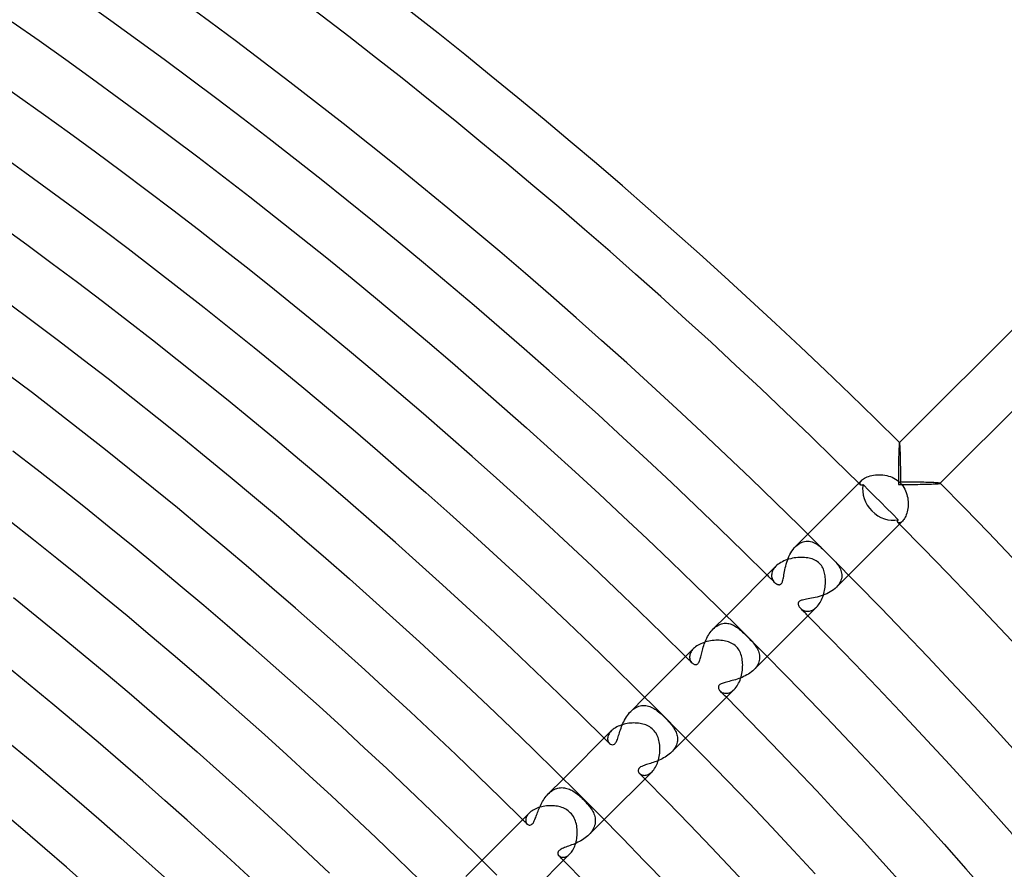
# Model space of a CAD drawing. Header units: millimetres. Extents: x -430 to 430, y -430 to 430.
# Tile 113 of 116: x 213 to 282, y 248 to 307. Entities that reach past the tile are written whole.
import ezdxf

# ---------------------------------------------------------------- set-up
doc = ezdxf.new("R2010")
doc.units = ezdxf.units.MM
doc.layers.add('HIDDEN', color=7, linetype='Continuous')
doc.layers.add('THICK', color=7, linetype='Continuous')

msp = doc.modelspace()

# ---------------------------------------------------------------- linework, layer by layer
at = {"layer": 'HIDDEN'}
for p, q in [((274.317, 276.875), (274.312, 276.781)), ((274.322, 276.959), (274.317, 276.875)), ((274.327, 277.031), (274.322, 276.959)), ((274.333, 277.09), (274.327, 277.031)), ((274.339, 277.135), (274.333, 277.09)), ((274.345, 277.165), (274.339, 277.135)), ((274.351, 277.18), (274.345, 277.165)), ((274.354, 277.182), (274.351, 277.18)), ((274.352, 277.18), (274.351, 277.18)), ((274.353, 277.181), (274.352, 277.18)), ((274.354, 277.181), (274.353, 277.181)), ((274.355, 277.181), (274.354, 277.181)), ((274.356, 277.18), (274.355, 277.181)), ((274.355, 277.181), (274.355, 277.181)), ((274.293, 276.193), (274.29, 276.059)), ((274.296, 276.323), (274.293, 276.193)), ((274.3, 276.447), (274.296, 276.323)), ((274.303, 276.566), (274.3, 276.447)), ((274.308, 276.677), (274.303, 276.566)), ((274.312, 276.781), (274.308, 276.677)), ((274.281, 275.489), (274.279, 275.341)), ((274.283, 275.635), (274.281, 275.489)), ((274.285, 275.78), (274.283, 275.635)), ((274.287, 275.921), (274.285, 275.78)), ((274.29, 276.059), (274.287, 275.921)), ((274.276, 274.888), (274.275, 274.734)), ((274.277, 275.04), (274.276, 274.888)), ((274.278, 275.191), (274.277, 275.04)), ((274.279, 275.341), (274.278, 275.191)), ((271.607, 274.332), (271.614, 274.372)), ((271.609, 274.297), (271.607, 274.332)), ((271.619, 274.268), (271.609, 274.297)), ((271.614, 274.372), (271.629, 274.416)), ((271.636, 274.244), (271.619, 274.268)), ((271.629, 274.416), (271.654, 274.463)), ((271.648, 274.235), (271.636, 274.244)), ((271.661, 274.227), (271.648, 274.235)), ((271.654, 274.463), (271.69, 274.513)), ((271.676, 274.222), (271.661, 274.227)), ((271.693, 274.219), (271.676, 274.222)), ((271.69, 274.513), (271.736, 274.564)), ((271.712, 274.219), (271.693, 274.219)), ((271.732, 274.222), (271.712, 274.219)), ((271.753, 274.228), (271.732, 274.222)), ((271.775, 274.237), (271.753, 274.228)), ((271.799, 274.248), (271.775, 274.237)), ((271.823, 274.263), (271.799, 274.248)), ((272.233, 273.856), (271.823, 274.263)), ((274.275, 274.581), (274.274, 274.428)), ((274.274, 274.428), (274.274, 274.274)), ((274.274, 274.274), (274.428, 274.274)), ((274.275, 274.734), (274.275, 274.581)), ((274.428, 274.274), (274.581, 274.275)), ((274.581, 274.275), (274.734, 274.275)), ((274.734, 274.275), (274.888, 274.276)), ((274.888, 274.276), (275.04, 274.277)), ((275.04, 274.277), (275.191, 274.278)), ((275.191, 274.278), (275.341, 274.279)), ((275.341, 274.279), (275.489, 274.281)), ((275.489, 274.281), (275.635, 274.283)), ((275.635, 274.283), (275.78, 274.285)), ((275.78, 274.285), (275.921, 274.287)), ((275.921, 274.287), (276.059, 274.29)), ((276.059, 274.29), (276.193, 274.293)), ((276.193, 274.293), (276.323, 274.296)), ((276.323, 274.296), (276.447, 274.3)), ((276.447, 274.3), (276.566, 274.303)), ((276.566, 274.303), (276.677, 274.308)), ((276.677, 274.308), (276.781, 274.312)), ((276.781, 274.312), (276.875, 274.317)), ((276.875, 274.317), (276.959, 274.322)), ((276.959, 274.322), (277.031, 274.327)), ((277.031, 274.327), (277.09, 274.333)), ((277.09, 274.333), (277.135, 274.339)), ((277.135, 274.339), (277.165, 274.345)), ((277.165, 274.345), (277.18, 274.351)), ((277.181, 274.355), (277.18, 274.356)), ((277.182, 274.354), (277.18, 274.351)), ((277.18, 274.352), (277.181, 274.353)), ((277.18, 274.351), (277.18, 274.352)), ((277.181, 274.354), (277.181, 274.355)), ((277.181, 274.355), (277.181, 274.355)), ((277.181, 274.353), (277.181, 274.354)), ((272.64, 273.45), (272.233, 273.856)), ((273.045, 273.045), (272.64, 273.45)), ((273.45, 272.64), (273.045, 273.045)), ((273.856, 272.233), (273.45, 272.64)), ((274.263, 271.823), (273.856, 272.233)), ((274.219, 271.694), (274.22, 271.713)), ((274.222, 271.677), (274.219, 271.694)), ((274.22, 271.713), (274.222, 271.733)), ((274.222, 271.733), (274.228, 271.754)), ((274.227, 271.661), (274.222, 271.677)), ((274.235, 271.648), (274.227, 271.661)), ((274.228, 271.754), (274.237, 271.776)), ((274.245, 271.636), (274.235, 271.648)), ((274.237, 271.776), (274.249, 271.799)), ((274.268, 271.619), (274.245, 271.636)), ((274.249, 271.799), (274.264, 271.823)), ((274.297, 271.609), (274.268, 271.619)), ((274.332, 271.607), (274.297, 271.609)), ((274.372, 271.614), (274.332, 271.607)), ((274.416, 271.629), (274.372, 271.614)), ((274.463, 271.654), (274.416, 271.629)), ((274.513, 271.69), (274.463, 271.654)), ((274.564, 271.736), (274.513, 271.69)), ((267.141, 269.97), (267.99, 270.818)), ((267.141, 269.97), (267.238, 270.059)), ((267.238, 270.059), (267.339, 270.137)), ((267.339, 270.137), (267.442, 270.203)), ((267.442, 270.203), (267.547, 270.256)), ((267.547, 270.256), (267.653, 270.296)), ((267.653, 270.296), (267.76, 270.325)), ((267.76, 270.325), (267.866, 270.341)), ((267.866, 270.341), (267.971, 270.345)), ((267.971, 270.345), (268.075, 270.338)), ((268.075, 270.338), (268.177, 270.321)), ((268.177, 270.321), (268.278, 270.294)), ((268.278, 270.294), (268.377, 270.257)), ((268.377, 270.257), (268.474, 270.212)), ((268.474, 270.212), (268.57, 270.158)), ((268.57, 270.158), (268.662, 270.097)), ((268.662, 270.097), (268.752, 270.031)), ((268.752, 270.031), (268.838, 269.961)), ((266.679, 269.273), (266.741, 269.403)), ((266.741, 269.403), (266.809, 269.528)), ((266.809, 269.528), (266.884, 269.65)), ((266.884, 269.65), (266.965, 269.765)), ((266.965, 269.765), (267.05, 269.872)), ((267.05, 269.872), (267.141, 269.97)), ((268.838, 269.961), (268.922, 269.886)), ((268.922, 269.886), (269.004, 269.81)), ((269.004, 269.81), (269.083, 269.732)), ((266.452, 268.61), (266.487, 268.741)), ((266.487, 268.741), (266.527, 268.874)), ((266.527, 268.874), (266.572, 269.007)), ((266.572, 269.007), (266.622, 269.141)), ((266.622, 269.141), (266.679, 269.273)), ((269.732, 269.083), (269.799, 269.014)), ((269.799, 269.014), (269.866, 268.945)), ((269.866, 268.945), (269.93, 268.874)), ((269.93, 268.874), (269.992, 268.801)), ((269.992, 268.801), (270.051, 268.727)), ((270.051, 268.727), (270.107, 268.649)), ((270.107, 268.649), (270.158, 268.569)), ((265.477, 268.046), (265.472, 267.97)), ((265.472, 267.97), (265.476, 267.897)), ((265.49, 268.124), (265.477, 268.046)), ((265.512, 268.203), (265.49, 268.124)), ((265.544, 268.282), (265.512, 268.203)), ((265.585, 268.362), (265.544, 268.282)), ((265.636, 268.441), (265.585, 268.362)), ((265.697, 268.519), (265.636, 268.441)), ((265.767, 268.595), (265.697, 268.519)), ((266.312, 267.902), (266.33, 268.007)), ((266.33, 268.007), (266.349, 268.118)), ((266.349, 268.118), (266.37, 268.235)), ((266.37, 268.235), (266.394, 268.356)), ((266.394, 268.356), (266.421, 268.481)), ((266.421, 268.481), (266.452, 268.61)), ((269.97, 267.141), (270.818, 267.99)), ((270.158, 268.569), (270.206, 268.486)), ((270.206, 268.486), (270.247, 268.4)), ((270.247, 268.4), (270.283, 268.311)), ((270.283, 268.311), (270.311, 268.219)), ((270.311, 268.219), (270.331, 268.125)), ((270.331, 268.125), (270.343, 268.028)), ((270.343, 268.028), (270.345, 267.93)), ((265.476, 267.897), (265.487, 267.825)), ((265.487, 267.825), (265.506, 267.757)), ((265.506, 267.757), (265.531, 267.691)), ((265.531, 267.691), (265.562, 267.63)), ((265.562, 267.63), (265.598, 267.573)), ((265.598, 267.573), (265.638, 267.522)), ((265.638, 267.522), (265.68, 267.475)), ((265.68, 267.475), (265.703, 267.454)), ((265.703, 267.454), (265.725, 267.434)), ((265.725, 267.434), (265.748, 267.416)), ((265.748, 267.416), (265.771, 267.399)), ((265.771, 267.399), (265.795, 267.384)), ((265.795, 267.384), (265.818, 267.37)), ((265.818, 267.37), (265.842, 267.358)), ((265.842, 267.358), (265.866, 267.347)), ((265.866, 267.347), (265.891, 267.337)), ((265.891, 267.337), (265.917, 267.328)), ((265.917, 267.328), (265.944, 267.322)), ((265.944, 267.322), (265.971, 267.318)), ((265.971, 267.318), (265.998, 267.317)), ((265.998, 267.317), (266.025, 267.318)), ((266.025, 267.318), (266.051, 267.323)), ((266.051, 267.323), (266.077, 267.332)), ((266.077, 267.332), (266.101, 267.344)), ((266.101, 267.344), (266.124, 267.36)), ((266.124, 267.36), (266.145, 267.38)), ((266.145, 267.38), (266.165, 267.403)), ((266.165, 267.403), (266.184, 267.431)), ((266.184, 267.431), (266.202, 267.465)), ((266.202, 267.465), (266.221, 267.509)), ((266.221, 267.509), (266.24, 267.564)), ((266.24, 267.564), (266.259, 267.632)), ((266.259, 267.632), (266.277, 267.714)), ((266.277, 267.714), (266.295, 267.804)), ((266.295, 267.804), (266.312, 267.902)), ((270.131, 267.331), (270.056, 267.234)), ((270.195, 267.429), (270.131, 267.331)), ((270.248, 267.529), (270.195, 267.429)), ((270.289, 267.629), (270.248, 267.529)), ((270.318, 267.731), (270.289, 267.629)), ((270.337, 267.831), (270.318, 267.731)), ((270.345, 267.93), (270.337, 267.831)), ((269.036, 266.582), (268.903, 266.536)), ((269.168, 266.633), (269.036, 266.582)), ((269.297, 266.69), (269.168, 266.633)), ((269.423, 266.751), (269.297, 266.69)), ((269.545, 266.819), (269.423, 266.751)), ((269.662, 266.892), (269.545, 266.819)), ((269.773, 266.97), (269.662, 266.892)), ((269.875, 267.053), (269.773, 266.97)), ((269.969, 267.141), (269.875, 267.053)), ((270.056, 267.234), (269.969, 267.141)), ((267.319, 266.027), (267.317, 265.998)), ((267.317, 265.998), (267.318, 265.968)), ((267.318, 265.968), (267.323, 265.939)), ((267.324, 266.055), (267.319, 266.027)), ((267.323, 265.939), (267.331, 265.909)), ((267.334, 266.081), (267.324, 266.055)), ((267.331, 265.909), (267.341, 265.879)), ((267.347, 266.106), (267.334, 266.081)), ((267.365, 266.13), (267.347, 266.106)), ((267.388, 266.152), (267.365, 266.13)), ((267.415, 266.173), (267.388, 266.152)), ((267.449, 266.194), (267.415, 266.173)), ((267.493, 266.215), (267.449, 266.194)), ((267.549, 266.235), (267.493, 266.215)), ((267.619, 266.255), (267.549, 266.235)), ((267.703, 266.275), (267.619, 266.255)), ((267.796, 266.293), (267.703, 266.275)), ((267.898, 266.312), (267.796, 266.293)), ((268.008, 266.33), (267.898, 266.312)), ((268.124, 266.35), (268.008, 266.33)), ((268.246, 266.373), (268.124, 266.35)), ((268.373, 266.398), (268.246, 266.373)), ((268.504, 266.426), (268.373, 266.398)), ((268.636, 266.459), (268.504, 266.426)), ((268.77, 266.495), (268.636, 266.459)), ((268.903, 266.536), (268.77, 266.495)), ((267.341, 265.879), (267.354, 265.85)), ((267.354, 265.85), (267.369, 265.821)), ((267.369, 265.821), (267.385, 265.792)), ((267.385, 265.792), (267.405, 265.764)), ((267.405, 265.764), (267.426, 265.735)), ((267.426, 265.735), (267.449, 265.708)), ((267.449, 265.708), (267.475, 265.68)), ((267.475, 265.68), (267.516, 265.643)), ((267.516, 265.643), (267.561, 265.607)), ((267.561, 265.607), (267.609, 265.574)), ((267.609, 265.574), (267.662, 265.545)), ((267.662, 265.545), (267.718, 265.52)), ((267.718, 265.52), (267.776, 265.5)), ((267.776, 265.5), (267.837, 265.485)), ((267.837, 265.485), (267.901, 265.476)), ((267.901, 265.476), (267.966, 265.472)), ((267.966, 265.472), (268.033, 265.475)), ((268.033, 265.475), (268.102, 265.485)), ((268.102, 265.485), (268.172, 265.502)), ((268.172, 265.502), (268.242, 265.526)), ((268.242, 265.526), (268.313, 265.558)), ((268.313, 265.558), (268.385, 265.598)), ((268.385, 265.598), (268.456, 265.646)), ((268.456, 265.646), (268.526, 265.703)), ((268.526, 265.703), (268.595, 265.767)), ((261.42, 264.248), (262.333, 265.161)), ((261.743, 264.497), (261.828, 264.541)), ((261.828, 264.541), (261.914, 264.577)), ((261.914, 264.577), (261.999, 264.605)), ((261.999, 264.605), (262.085, 264.625)), ((262.085, 264.625), (262.171, 264.638)), ((262.171, 264.638), (262.256, 264.643)), ((262.256, 264.643), (262.341, 264.642)), ((262.341, 264.642), (262.424, 264.634)), ((262.424, 264.634), (262.507, 264.62)), ((262.507, 264.62), (262.588, 264.6)), ((262.588, 264.6), (262.669, 264.574)), ((262.669, 264.574), (262.748, 264.542)), ((262.748, 264.542), (262.826, 264.506)), ((261.086, 263.812), (261.146, 263.907)), ((261.146, 263.907), (261.209, 263.999)), ((261.209, 263.999), (261.276, 264.087)), ((261.276, 264.087), (261.346, 264.17)), ((261.346, 264.17), (261.42, 264.248)), ((261.42, 264.248), (261.497, 264.321)), ((261.497, 264.321), (261.577, 264.387)), ((261.577, 264.387), (261.659, 264.446)), ((261.659, 264.446), (261.743, 264.497)), ((262.826, 264.506), (262.901, 264.466)), ((262.901, 264.466), (262.975, 264.422)), ((262.975, 264.422), (263.047, 264.374)), ((263.047, 264.374), (263.118, 264.324)), ((263.118, 264.324), (263.186, 264.271)), ((263.186, 264.271), (263.255, 264.215)), ((263.255, 264.215), (263.323, 264.156)), ((263.323, 264.156), (263.393, 264.094)), ((263.393, 264.094), (263.463, 264.029)), ((263.463, 264.029), (263.534, 263.962)), ((263.534, 263.962), (263.605, 263.892)), ((263.605, 263.892), (263.677, 263.821)), ((260.766, 263.088), (260.802, 263.193)), ((260.802, 263.193), (260.841, 263.299)), ((260.841, 263.299), (260.883, 263.404)), ((260.883, 263.404), (260.929, 263.508)), ((260.929, 263.508), (260.978, 263.612)), ((260.978, 263.612), (261.03, 263.713)), ((261.03, 263.713), (261.086, 263.812)), ((263.677, 263.821), (263.749, 263.749)), ((263.749, 263.749), (263.833, 263.666)), ((263.833, 263.666), (263.914, 263.584)), ((263.914, 263.584), (263.992, 263.503)), ((263.992, 263.503), (264.067, 263.423)), ((264.067, 263.423), (264.138, 263.344)), ((264.138, 263.344), (264.206, 263.266)), ((264.206, 263.266), (264.27, 263.188)), ((264.27, 263.188), (264.33, 263.11)), ((259.82, 262.528), (259.798, 262.457)), ((259.849, 262.599), (259.82, 262.528)), ((259.887, 262.67), (259.849, 262.599)), ((259.934, 262.742), (259.887, 262.67)), ((259.989, 262.812), (259.934, 262.742)), ((260.054, 262.882), (259.989, 262.812)), ((260.578, 262.4), (260.6, 262.488)), ((260.6, 262.488), (260.623, 262.581)), ((260.623, 262.581), (260.647, 262.677)), ((260.647, 262.677), (260.673, 262.776)), ((260.673, 262.776), (260.701, 262.878)), ((260.701, 262.878), (260.732, 262.983)), ((260.732, 262.983), (260.766, 263.088)), ((264.33, 263.11), (264.384, 263.032)), ((264.384, 263.032), (264.435, 262.953)), ((264.435, 262.953), (264.482, 262.872)), ((264.482, 262.872), (264.524, 262.789)), ((264.524, 262.789), (264.56, 262.704)), ((264.56, 262.704), (264.591, 262.616)), ((264.591, 262.616), (264.615, 262.527)), ((264.615, 262.527), (264.632, 262.435)), ((259.785, 262.389), (259.78, 262.322)), ((259.78, 262.322), (259.781, 262.257)), ((259.781, 262.257), (259.789, 262.195)), ((259.798, 262.457), (259.785, 262.389)), ((259.789, 262.195), (259.804, 262.135)), ((259.804, 262.135), (259.823, 262.079)), ((259.823, 262.079), (259.848, 262.027)), ((259.848, 262.027), (259.877, 261.978)), ((259.877, 261.978), (259.91, 261.935)), ((259.91, 261.935), (259.946, 261.896)), ((259.946, 261.896), (259.977, 261.867)), ((259.977, 261.867), (260.009, 261.842)), ((260.009, 261.842), (260.043, 261.821)), ((260.043, 261.821), (260.077, 261.803)), ((260.077, 261.803), (260.114, 261.789)), ((260.114, 261.789), (260.152, 261.779)), ((260.272, 261.787), (260.311, 261.806)), ((260.311, 261.806), (260.348, 261.833)), ((260.348, 261.833), (260.381, 261.869)), ((260.381, 261.869), (260.413, 261.913)), ((260.413, 261.913), (260.442, 261.966)), ((260.442, 261.966), (260.468, 262.026)), ((260.468, 262.026), (260.492, 262.092)), ((260.492, 262.092), (260.515, 262.163)), ((260.515, 262.163), (260.536, 262.237)), ((260.536, 262.237), (260.557, 262.316)), ((260.557, 262.316), (260.578, 262.4)), ((264.248, 261.42), (265.161, 262.333)), ((264.56, 261.87), (264.516, 261.777)), ((264.594, 261.965), (264.56, 261.87)), ((264.62, 262.06), (264.594, 261.965)), ((264.636, 262.155), (264.62, 262.06)), ((264.632, 262.435), (264.642, 262.343)), ((264.643, 262.249), (264.636, 262.155)), ((264.642, 262.343), (264.643, 262.249)), ((260.152, 261.779), (260.192, 261.775)), ((260.192, 261.775), (260.232, 261.777)), ((260.232, 261.777), (260.272, 261.787)), ((263.865, 261.119), (263.757, 261.055)), ((263.969, 261.188), (263.865, 261.119)), ((264.068, 261.261), (263.969, 261.188)), ((264.161, 261.339), (264.068, 261.261)), ((264.248, 261.42), (264.161, 261.339)), ((264.328, 261.505), (264.248, 261.42)), ((264.4, 261.594), (264.328, 261.505)), ((264.462, 261.684), (264.4, 261.594)), ((264.516, 261.777), (264.462, 261.684)), ((261.975, 260.446), (261.927, 260.421)), ((262.032, 260.47), (261.975, 260.446)), ((262.101, 260.495), (262.032, 260.47)), ((262.176, 260.519), (262.101, 260.495)), ((262.259, 260.542), (262.176, 260.519)), ((262.346, 260.564), (262.259, 260.542)), ((262.439, 260.588), (262.346, 260.564)), ((262.537, 260.612), (262.439, 260.588)), ((262.638, 260.637), (262.537, 260.612)), ((262.743, 260.664), (262.638, 260.637)), ((262.85, 260.694), (262.743, 260.664)), ((262.961, 260.726), (262.85, 260.694)), ((263.074, 260.761), (262.961, 260.726)), ((263.188, 260.8), (263.074, 260.761)), ((263.303, 260.842), (263.188, 260.8)), ((263.419, 260.889), (263.303, 260.842)), ((263.533, 260.94), (263.419, 260.889)), ((263.646, 260.995), (263.533, 260.94)), ((263.757, 261.055), (263.646, 260.995)), ((261.781, 260.251), (261.775, 260.211)), ((261.775, 260.211), (261.777, 260.166)), ((261.777, 260.166), (261.787, 260.12)), ((261.793, 260.287), (261.781, 260.251)), ((261.787, 260.12), (261.805, 260.074)), ((261.81, 260.319), (261.793, 260.287)), ((261.805, 260.074), (261.829, 260.029)), ((261.832, 260.346), (261.81, 260.319)), ((261.829, 260.029), (261.859, 259.986)), ((261.856, 260.371), (261.832, 260.346)), ((261.888, 260.396), (261.856, 260.371)), ((261.859, 259.986), (261.896, 259.946)), ((261.927, 260.421), (261.888, 260.396)), ((261.896, 259.946), (261.935, 259.91)), ((261.935, 259.91), (261.978, 259.877)), ((261.978, 259.877), (262.026, 259.848)), ((262.026, 259.848), (262.078, 259.824)), ((262.078, 259.824), (262.134, 259.804)), ((262.134, 259.804), (262.193, 259.79)), ((262.193, 259.79), (262.256, 259.781)), ((262.256, 259.781), (262.321, 259.78)), ((262.321, 259.78), (262.388, 259.785)), ((262.388, 259.785), (262.457, 259.798)), ((262.457, 259.798), (262.528, 259.82)), ((262.528, 259.82), (262.599, 259.849)), ((262.599, 259.849), (262.671, 259.887)), ((262.671, 259.887), (262.742, 259.934)), ((262.742, 259.934), (262.813, 259.99)), ((262.813, 259.99), (262.882, 260.054)), ((255.697, 258.525), (256.676, 259.504)), ((255.536, 258.343), (255.615, 258.438)), ((255.615, 258.438), (255.697, 258.525)), ((255.697, 258.525), (255.783, 258.606)), ((255.783, 258.606), (255.873, 258.68)), ((255.873, 258.68), (255.967, 258.745)), ((255.967, 258.745), (256.062, 258.801)), ((256.062, 258.801), (256.158, 258.847)), ((256.158, 258.847), (256.255, 258.884)), ((256.255, 258.884), (256.353, 258.912)), ((256.353, 258.912), (256.451, 258.93)), ((256.451, 258.93), (256.549, 258.939)), ((256.549, 258.939), (256.645, 258.94)), ((256.645, 258.94), (256.741, 258.932)), ((256.741, 258.932), (256.837, 258.916)), ((256.837, 258.916), (256.931, 258.893)), ((256.931, 258.893), (257.023, 258.863)), ((257.023, 258.863), (257.113, 258.826)), ((257.113, 258.826), (257.202, 258.784)), ((257.202, 258.784), (257.289, 258.737)), ((257.289, 258.737), (257.374, 258.685)), ((257.374, 258.685), (257.457, 258.629)), ((257.457, 258.629), (257.538, 258.569)), ((257.538, 258.569), (257.622, 258.503)), ((257.622, 258.503), (257.709, 258.431)), ((257.709, 258.431), (257.799, 258.351)), ((255.107, 257.585), (255.156, 257.698)), ((255.156, 257.698), (255.208, 257.811)), ((255.208, 257.811), (255.265, 257.923)), ((255.265, 257.923), (255.326, 258.033)), ((255.326, 258.033), (255.391, 258.14)), ((255.391, 258.14), (255.461, 258.244)), ((255.461, 258.244), (255.536, 258.343)), ((257.799, 258.351), (257.892, 258.266)), ((257.892, 258.266), (257.987, 258.176)), ((257.987, 258.176), (258.082, 258.082)), ((258.082, 258.082), (258.157, 258.006)), ((258.157, 258.006), (258.23, 257.93)), ((258.23, 257.93), (258.302, 257.854)), ((258.302, 257.854), (258.371, 257.778)), ((258.371, 257.778), (258.437, 257.702)), ((258.437, 257.702), (258.499, 257.627)), ((254.23, 257.039), (254.186, 256.972)), ((254.282, 257.106), (254.23, 257.039)), ((254.343, 257.171), (254.282, 257.106)), ((254.884, 256.943), (254.915, 257.043)), ((254.915, 257.043), (254.948, 257.146)), ((254.948, 257.146), (254.983, 257.252)), ((254.983, 257.252), (255.021, 257.361)), ((255.021, 257.361), (255.062, 257.472)), ((255.062, 257.472), (255.107, 257.585)), ((258.499, 257.627), (258.559, 257.552)), ((258.559, 257.552), (258.615, 257.476)), ((258.615, 257.476), (258.668, 257.399)), ((258.668, 257.399), (258.718, 257.32)), ((258.718, 257.32), (258.764, 257.24)), ((258.764, 257.24), (258.806, 257.158)), ((258.806, 257.158), (258.843, 257.075)), ((258.843, 257.075), (258.874, 256.991)), ((254.093, 256.71), (254.089, 256.649)), ((254.089, 256.649), (254.091, 256.59)), ((254.091, 256.59), (254.1, 256.533)), ((254.105, 256.774), (254.093, 256.71)), ((254.1, 256.533), (254.114, 256.48)), ((254.124, 256.839), (254.105, 256.774)), ((254.114, 256.48), (254.134, 256.43)), ((254.151, 256.905), (254.124, 256.839)), ((254.134, 256.43), (254.159, 256.384)), ((254.186, 256.972), (254.151, 256.905)), ((254.159, 256.384), (254.188, 256.343)), ((254.188, 256.343), (254.221, 256.306)), ((254.602, 256.289), (254.639, 256.333)), ((254.639, 256.333), (254.674, 256.385)), ((254.674, 256.385), (254.706, 256.445)), ((254.706, 256.445), (254.737, 256.513)), ((254.737, 256.513), (254.767, 256.587)), ((254.767, 256.587), (254.796, 256.669)), ((254.796, 256.669), (254.825, 256.755)), ((254.825, 256.755), (254.854, 256.847)), ((254.854, 256.847), (254.884, 256.943)), ((258.525, 255.697), (259.505, 256.676)), ((258.874, 256.991), (258.9, 256.907)), ((258.918, 256.381), (258.896, 256.292)), ((258.9, 256.907), (258.919, 256.821)), ((258.932, 256.47), (258.918, 256.381)), ((258.919, 256.821), (258.933, 256.734)), ((258.94, 256.558), (258.932, 256.47)), ((258.933, 256.734), (258.94, 256.647)), ((258.94, 256.647), (258.94, 256.558)), ((254.221, 256.306), (254.289, 256.252)), ((254.289, 256.252), (254.363, 256.22)), ((254.363, 256.22), (254.438, 256.211)), ((254.438, 256.211), (254.504, 256.224)), ((254.504, 256.224), (254.558, 256.253)), ((254.558, 256.253), (254.602, 256.289)), ((258.525, 255.696), (258.444, 255.62)), ((258.599, 255.775), (258.525, 255.696)), ((258.667, 255.857), (258.599, 255.775)), ((258.728, 255.941), (258.667, 255.857)), ((258.782, 256.027), (258.728, 255.941)), ((258.828, 256.115), (258.782, 256.027)), ((258.866, 256.203), (258.828, 256.115)), ((258.896, 256.292), (258.866, 256.203)), ((257.256, 254.984), (257.156, 254.951)), ((257.358, 255.02), (257.256, 254.984)), ((257.461, 255.058), (257.358, 255.02)), ((257.566, 255.099), (257.461, 255.058)), ((257.67, 255.143), (257.566, 255.099)), ((257.774, 255.191), (257.67, 255.143)), ((257.877, 255.241), (257.774, 255.191)), ((257.979, 255.295), (257.877, 255.241)), ((258.079, 255.353), (257.979, 255.295)), ((258.176, 255.415), (258.079, 255.353)), ((258.269, 255.48), (258.176, 255.415)), ((258.359, 255.548), (258.269, 255.48)), ((258.444, 255.62), (258.359, 255.548)), ((256.224, 254.505), (256.211, 254.445)), ((256.211, 254.445), (256.215, 254.384)), ((256.215, 254.384), (256.233, 254.326)), ((256.256, 254.563), (256.224, 254.505)), ((256.233, 254.326), (256.264, 254.271)), ((256.307, 254.618), (256.256, 254.563)), ((256.264, 254.271), (256.306, 254.221)), ((256.378, 254.669), (256.307, 254.618)), ((256.459, 254.713), (256.378, 254.669)), ((256.545, 254.751), (256.459, 254.713)), ((256.63, 254.782), (256.545, 254.751)), ((256.708, 254.809), (256.63, 254.782)), ((256.79, 254.836), (256.708, 254.809)), ((256.876, 254.863), (256.79, 254.836)), ((256.966, 254.891), (256.876, 254.863)), ((257.059, 254.92), (256.966, 254.891)), ((257.037, 254.229), (257.105, 254.281)), ((257.156, 254.951), (257.059, 254.92)), ((257.105, 254.281), (257.171, 254.342)), ((249.972, 252.801), (251.019, 253.847)), ((256.306, 254.221), (256.341, 254.189)), ((256.341, 254.189), (256.382, 254.161)), ((256.382, 254.161), (256.426, 254.136)), ((256.426, 254.136), (256.475, 254.116)), ((256.475, 254.116), (256.528, 254.101)), ((256.528, 254.101), (256.584, 254.091)), ((256.584, 254.091), (256.644, 254.088)), ((256.644, 254.088), (256.705, 254.092)), ((256.705, 254.092), (256.769, 254.103)), ((256.769, 254.103), (256.835, 254.122)), ((256.835, 254.122), (256.902, 254.149)), ((256.902, 254.149), (256.969, 254.185)), ((256.969, 254.185), (257.037, 254.229)), ((250.048, 252.872), (250.128, 252.94)), ((250.128, 252.94), (250.209, 253)), ((250.209, 253), (250.293, 253.055)), ((250.293, 253.055), (250.378, 253.102)), ((250.378, 253.102), (250.466, 253.143)), ((250.466, 253.143), (250.554, 253.176)), ((250.554, 253.176), (250.643, 253.202)), ((250.643, 253.202), (250.733, 253.22)), ((250.733, 253.22), (250.822, 253.231)), ((250.822, 253.231), (250.911, 253.236)), ((250.911, 253.236), (251, 253.233)), ((251, 253.233), (251.088, 253.224)), ((251.088, 253.224), (251.176, 253.209)), ((251.176, 253.209), (251.262, 253.187)), ((251.262, 253.187), (251.347, 253.161)), ((251.347, 253.161), (251.431, 253.129)), ((251.431, 253.129), (251.514, 253.092)), ((251.514, 253.092), (251.595, 253.05)), ((251.595, 253.05), (251.676, 253.004)), ((251.676, 253.004), (251.757, 252.953)), ((251.757, 252.953), (251.838, 252.898)), ((249.522, 252.177), (249.576, 252.274)), ((249.576, 252.274), (249.633, 252.368)), ((249.633, 252.368), (249.694, 252.461)), ((249.694, 252.461), (249.758, 252.551)), ((249.758, 252.551), (249.826, 252.638)), ((249.826, 252.638), (249.897, 252.721)), ((249.897, 252.721), (249.971, 252.799)), ((249.971, 252.799), (250.048, 252.872)), ((251.838, 252.898), (251.919, 252.839)), ((251.919, 252.839), (252, 252.775)), ((252, 252.775), (252.081, 252.708)), ((252.081, 252.708), (252.162, 252.638)), ((252.162, 252.638), (252.243, 252.564)), ((252.243, 252.564), (252.324, 252.487)), ((252.324, 252.487), (252.407, 252.407)), ((252.407, 252.407), (252.483, 252.328)), ((252.483, 252.328), (252.559, 252.248)), ((252.559, 252.248), (252.633, 252.167)), ((249.225, 251.506), (249.26, 251.599)), ((249.26, 251.599), (249.298, 251.693)), ((249.298, 251.693), (249.337, 251.789)), ((249.337, 251.789), (249.379, 251.886)), ((249.379, 251.886), (249.424, 251.983)), ((249.424, 251.983), (249.472, 252.081)), ((249.472, 252.081), (249.522, 252.177)), ((252.633, 252.167), (252.704, 252.086)), ((252.704, 252.086), (252.772, 252.004)), ((252.772, 252.004), (252.837, 251.921)), ((252.837, 251.921), (252.898, 251.839)), ((252.898, 251.839), (252.954, 251.755)), ((252.954, 251.755), (253.007, 251.672)), ((253.007, 251.672), (253.054, 251.587)), ((253.054, 251.587), (253.097, 251.502)), ((248.402, 251.033), (248.4, 250.977)), ((248.4, 250.977), (248.403, 250.923)), ((248.412, 251.092), (248.402, 251.033)), ((248.403, 250.923), (248.413, 250.872)), ((248.43, 251.152), (248.412, 251.092)), ((248.413, 250.872), (248.429, 250.824)), ((248.454, 251.213), (248.43, 251.152)), ((248.487, 251.275), (248.454, 251.213)), ((248.528, 251.338), (248.487, 251.275)), ((248.577, 251.4), (248.528, 251.338)), ((248.633, 251.462), (248.577, 251.4)), ((248.911, 250.779), (248.959, 250.854)), ((248.959, 250.854), (249.001, 250.934)), ((249.001, 250.934), (249.038, 251.016)), ((249.038, 251.016), (249.07, 251.094)), ((249.07, 251.094), (249.099, 251.169)), ((249.099, 251.169), (249.129, 251.248)), ((249.129, 251.248), (249.16, 251.331)), ((249.16, 251.331), (249.192, 251.417)), ((249.192, 251.417), (249.225, 251.506)), ((252.801, 249.972), (253.848, 251.019)), ((253.097, 251.502), (253.135, 251.415)), ((253.135, 251.415), (253.167, 251.328)), ((253.167, 251.328), (253.193, 251.24)), ((253.193, 251.24), (253.214, 251.151)), ((253.214, 251.151), (253.228, 251.061)), ((253.228, 251.061), (253.235, 250.97)), ((253.235, 250.878), (253.228, 250.785)), ((253.235, 250.97), (253.235, 250.878)), ((248.429, 250.824), (248.449, 250.781)), ((248.449, 250.781), (248.475, 250.742)), ((248.475, 250.742), (248.505, 250.708)), ((248.505, 250.708), (248.547, 250.673)), ((248.547, 250.673), (248.594, 250.648)), ((248.594, 250.648), (248.644, 250.634)), ((248.644, 250.634), (248.698, 250.632)), ((248.698, 250.632), (248.752, 250.645)), ((248.752, 250.645), (248.806, 250.673)), ((248.806, 250.673), (248.859, 250.718)), ((248.859, 250.718), (248.911, 250.779)), ((253.015, 250.23), (252.951, 250.142)), ((253.071, 250.321), (253.015, 250.23)), ((253.119, 250.413), (253.071, 250.321)), ((253.158, 250.505), (253.119, 250.413)), ((253.189, 250.598), (253.158, 250.505)), ((253.213, 250.691), (253.189, 250.598)), ((253.228, 250.785), (253.213, 250.691)), ((252.125, 249.494), (252.018, 249.44)), ((252.231, 249.551), (252.125, 249.494)), ((252.335, 249.612), (252.231, 249.551)), ((252.436, 249.677), (252.335, 249.612)), ((252.534, 249.745), (252.436, 249.677)), ((252.628, 249.817), (252.534, 249.745)), ((252.717, 249.893), (252.628, 249.817)), ((252.801, 249.973), (252.717, 249.893)), ((252.879, 250.056), (252.801, 249.973)), ((252.951, 250.142), (252.879, 250.056)), ((250.684, 248.821), (250.665, 248.794)), ((250.707, 248.848), (250.684, 248.821)), ((250.736, 248.876), (250.707, 248.848)), ((250.773, 248.906), (250.736, 248.876)), ((250.819, 248.938), (250.773, 248.906)), ((250.875, 248.97), (250.819, 248.938)), ((250.942, 249.004), (250.875, 248.97)), ((251.019, 249.039), (250.942, 249.004)), ((251.102, 249.073), (251.019, 249.039)), ((251.191, 249.108), (251.102, 249.073)), ((251.285, 249.143), (251.191, 249.108)), ((251.383, 249.179), (251.285, 249.143)), ((251.485, 249.217), (251.383, 249.179)), ((251.589, 249.257), (251.485, 249.217)), ((251.695, 249.298), (251.589, 249.257)), ((251.802, 249.343), (251.695, 249.298)), ((251.91, 249.39), (251.802, 249.343)), ((252.018, 249.44), (251.91, 249.39)), ((244.246, 247.074), (245.362, 248.19)), ((250.634, 248.707), (250.631, 248.677)), ((250.631, 248.677), (250.634, 248.647)), ((250.64, 248.737), (250.634, 248.707)), ((250.634, 248.647), (250.64, 248.616)), ((250.651, 248.766), (250.64, 248.737)), ((250.64, 248.616), (250.651, 248.586)), ((250.665, 248.794), (250.651, 248.766)), ((250.651, 248.586), (250.666, 248.558)), ((250.666, 248.558), (250.685, 248.53)), ((250.685, 248.53), (250.708, 248.505)), ((250.708, 248.505), (250.738, 248.478)), ((250.738, 248.478), (250.773, 248.454)), ((250.773, 248.454), (250.812, 248.434)), ((250.812, 248.434), (250.854, 248.418)), ((250.854, 248.418), (250.9, 248.407)), ((250.9, 248.407), (250.948, 248.401)), ((250.948, 248.401), (250.999, 248.4)), ((250.999, 248.4), (251.053, 248.405)), ((251.053, 248.405), (251.108, 248.416)), ((251.108, 248.416), (251.165, 248.434)), ((251.165, 248.434), (251.224, 248.459)), ((251.224, 248.459), (251.283, 248.491)), ((251.283, 248.491), (251.342, 248.531)), ((251.342, 248.531), (251.402, 248.578)), ((251.402, 248.578), (251.461, 248.633))]:
    msp.add_line(p, q, dxfattribs=at)
for radius, start, end in [(386, 45.27381, 45.2969), (386, 44.70314, 44.72617), (377, 45.19285, 45.30394), (377, 44.69604, 44.80713), (369, 45.2141, 45.31053), (369, 44.68945, 44.78588), (361, 45.23399, 45.31741), (361, 44.68257, 44.76599), (353, 45.25289, 45.32463), (353, 44.67535, 44.74714)]:
    msp.add_arc((0, 0), radius, start, end, dxfattribs=at)
for start_param, end_param in [(-2.611704, -1.570796), (-1.570796, -0.529889)]:
    msp.add_ellipse((273.667, 273.667), major_axis=(1.414, -1.414), ratio=0.872714, start_param=start_param, end_param=end_param, dxfattribs=at)
at = {"layer": 'THICK'}
for p, q in [((212.752, 306.375), (214.617, 305.072)), ((214.617, 305.072), (216.474, 303.757)), ((216.474, 303.757), (218.322, 302.431)), ((218.322, 302.431), (220.163, 301.093)), ((220.163, 301.093), (221.996, 299.745)), ((221.996, 299.745), (223.82, 298.385)), ((296.985, 299.813), (274.354, 277.182)), ((223.82, 298.385), (225.636, 297.014)), ((211.831, 297.242), (213.64, 295.944)), ((225.636, 297.014), (227.444, 295.632)), ((299.813, 296.985), (277.182, 274.354)), ((213.64, 295.944), (215.441, 294.635)), ((227.444, 295.632), (229.243, 294.239)), ((215.441, 294.635), (217.235, 293.316)), ((229.243, 294.239), (231.034, 292.835)), ((217.235, 293.316), (219.02, 291.985)), ((231.034, 292.835), (232.816, 291.42)), ((219.02, 291.985), (220.797, 290.644)), ((232.816, 291.42), (234.589, 289.995)), ((220.797, 290.644), (222.566, 289.291)), ((234.589, 289.995), (236.354, 288.558)), ((222.566, 289.291), (224.326, 287.928)), ((236.354, 288.558), (238.11, 287.111)), ((224.326, 287.928), (226.079, 286.555)), ((238.11, 287.111), (239.857, 285.653)), ((212.473, 286.887), (214.219, 285.585)), ((226.079, 286.555), (227.822, 285.17)), ((214.219, 285.585), (215.958, 284.273)), ((227.822, 285.17), (229.558, 283.775)), ((239.857, 285.653), (241.595, 284.185)), ((215.958, 284.273), (217.688, 282.951)), ((229.558, 283.775), (231.285, 282.369)), ((241.595, 284.185), (243.324, 282.706)), ((217.688, 282.951), (219.41, 281.618)), ((231.285, 282.369), (233.003, 280.953)), ((243.324, 282.706), (245.044, 281.216)), ((219.41, 281.618), (221.123, 280.274)), ((233.003, 280.953), (234.712, 279.527)), ((245.044, 281.216), (246.755, 279.716)), ((221.123, 280.274), (222.829, 278.92)), ((246.755, 279.716), (248.456, 278.206)), ((222.829, 278.92), (224.526, 277.555)), ((234.712, 279.527), (236.413, 278.09)), ((248.456, 278.206), (250.149, 276.685)), ((224.526, 277.555), (226.215, 276.18)), ((236.413, 278.09), (238.105, 276.642)), ((274.363, 277.164), (274.356, 277.18)), ((274.37, 277.13), (274.363, 277.164)), ((274.376, 277.079), (274.37, 277.13)), ((274.383, 277.012), (274.376, 277.079)), ((274.389, 276.931), (274.383, 277.012)), ((274.394, 276.838), (274.389, 276.931)), ((274.4, 276.734), (274.394, 276.838)), ((212.809, 276.61), (214.493, 275.307)), ((226.215, 276.18), (227.896, 274.795)), ((238.105, 276.642), (239.788, 275.185)), ((250.149, 276.685), (251.832, 275.154)), ((274.405, 276.62), (274.4, 276.734)), ((274.41, 276.497), (274.405, 276.62)), ((274.414, 276.367), (274.41, 276.497)), ((274.418, 276.231), (274.414, 276.367)), ((274.422, 276.089), (274.418, 276.231)), ((274.425, 275.943), (274.422, 276.089)), ((274.428, 275.792), (274.425, 275.943)), ((274.431, 275.636), (274.428, 275.792)), ((274.433, 275.476), (274.431, 275.636)), ((274.435, 275.311), (274.433, 275.476)), ((214.493, 275.307), (216.168, 273.993)), ((227.896, 274.795), (229.568, 273.4)), ((239.788, 275.185), (241.462, 273.717)), ((251.832, 275.154), (253.506, 273.613)), ((272.014, 274.757), (272.107, 274.799)), ((272.107, 274.799), (272.208, 274.838)), ((272.208, 274.838), (272.317, 274.872)), ((272.317, 274.872), (272.433, 274.901)), ((272.433, 274.901), (272.553, 274.923)), ((272.553, 274.923), (272.677, 274.94)), ((272.677, 274.94), (272.804, 274.95)), ((272.804, 274.95), (272.934, 274.954)), ((272.934, 274.954), (273.066, 274.95)), ((273.066, 274.95), (273.198, 274.939)), ((273.198, 274.939), (273.33, 274.921)), ((273.33, 274.921), (273.462, 274.895)), ((273.462, 274.895), (273.591, 274.861)), ((273.591, 274.861), (273.719, 274.82)), ((273.719, 274.82), (273.843, 274.77)), ((274.437, 275.142), (274.435, 275.311)), ((274.438, 274.97), (274.437, 275.142)), ((274.439, 274.796), (274.438, 274.97)), ((274.44, 274.619), (274.439, 274.796)), ((267.99, 270.818), (271.736, 274.565)), ((271.736, 274.564), (271.79, 274.614)), ((271.79, 274.614), (271.855, 274.663)), ((271.855, 274.663), (271.93, 274.711)), ((271.93, 274.711), (272.014, 274.757)), ((273.843, 274.77), (273.964, 274.712)), ((273.964, 274.712), (274.081, 274.645)), ((274.081, 274.645), (274.192, 274.57)), ((274.192, 274.57), (274.297, 274.487)), ((274.297, 274.487), (274.396, 274.396)), ((274.396, 274.396), (274.492, 274.291)), ((274.44, 274.44), (274.44, 274.619)), ((274.597, 274.44), (274.44, 274.44)), ((274.492, 274.291), (274.579, 274.18)), ((274.579, 274.18), (274.655, 274.066)), ((274.753, 274.44), (274.597, 274.44)), ((274.908, 274.439), (274.753, 274.44)), ((275.06, 274.438), (274.908, 274.439)), ((275.21, 274.436), (275.06, 274.438)), ((275.357, 274.435), (275.21, 274.436)), ((275.502, 274.433), (275.357, 274.435)), ((275.643, 274.431), (275.502, 274.433)), ((275.78, 274.428), (275.643, 274.431)), ((275.913, 274.426), (275.78, 274.428)), ((276.043, 274.423), (275.913, 274.426)), ((276.169, 274.42), (276.043, 274.423)), ((276.292, 274.416), (276.169, 274.42)), ((276.409, 274.413), (276.292, 274.416)), ((276.522, 274.409), (276.409, 274.413)), ((276.629, 274.404), (276.522, 274.409)), ((276.729, 274.4), (276.629, 274.404)), ((276.822, 274.395), (276.729, 274.4)), ((276.906, 274.39), (276.822, 274.395)), ((276.981, 274.385), (276.906, 274.39)), ((277.046, 274.38), (276.981, 274.385)), ((277.099, 274.374), (277.046, 274.38)), ((277.14, 274.368), (277.099, 274.374)), ((277.167, 274.362), (277.14, 274.368)), ((277.18, 274.356), (277.167, 274.362)), ((216.168, 273.993), (217.836, 272.669)), ((241.462, 273.717), (243.128, 272.239)), ((253.506, 273.613), (255.17, 272.061)), ((274.655, 274.066), (274.72, 273.948)), ((274.72, 273.948), (274.776, 273.829)), ((274.776, 273.829), (274.823, 273.71)), ((274.823, 273.71), (274.862, 273.589)), ((274.862, 273.589), (274.894, 273.467)), ((274.894, 273.467), (274.919, 273.343)), ((229.568, 273.4), (231.231, 271.995)), ((274.919, 273.343), (274.937, 273.218)), ((274.937, 273.218), (274.948, 273.094)), ((274.952, 272.846), (274.945, 272.725)), ((274.948, 273.094), (274.953, 272.969)), ((274.953, 272.969), (274.952, 272.846)), ((217.836, 272.669), (219.495, 271.336)), ((243.128, 272.239), (244.784, 270.751)), ((255.17, 272.061), (256.825, 270.499)), ((274.788, 272.08), (274.747, 271.994)), ((274.825, 272.173), (274.788, 272.08)), ((274.859, 272.273), (274.825, 272.173)), ((274.888, 272.379), (274.859, 272.273)), ((274.913, 272.491), (274.888, 272.379)), ((274.931, 272.606), (274.913, 272.491)), ((274.945, 272.725), (274.931, 272.606)), ((231.231, 271.995), (232.886, 270.579)), ((270.818, 267.99), (274.565, 271.736)), ((274.611, 271.787), (274.564, 271.736)), ((274.657, 271.847), (274.611, 271.787)), ((274.703, 271.916), (274.657, 271.847)), ((274.747, 271.994), (274.703, 271.916)), ((219.495, 271.336), (221.146, 269.992)), ((244.784, 270.751), (246.431, 269.252)), ((221.146, 269.992), (222.789, 268.638)), ((232.886, 270.579), (234.532, 269.153)), ((256.825, 270.499), (258.47, 268.928)), ((269.083, 269.732), (269.124, 269.691)), ((269.124, 269.691), (269.162, 269.653)), ((269.162, 269.653), (269.198, 269.616)), ((269.198, 269.616), (269.232, 269.581)), ((269.232, 269.581), (269.264, 269.548)), ((269.264, 269.548), (269.295, 269.517)), ((269.295, 269.517), (269.323, 269.488)), ((269.323, 269.488), (269.35, 269.461)), ((269.35, 269.461), (269.378, 269.433)), ((269.378, 269.433), (269.405, 269.405)), ((269.405, 269.405), (269.439, 269.372)), ((269.439, 269.372), (269.472, 269.339)), ((269.472, 269.339), (269.506, 269.306)), ((222.789, 268.638), (224.423, 267.273)), ((234.532, 269.153), (236.17, 267.718)), ((246.431, 269.252), (248.069, 267.744)), ((258.47, 268.928), (260.106, 267.346)), ((265.843, 268.666), (265.767, 268.595)), ((265.928, 268.734), (265.843, 268.666)), ((266.02, 268.799), (265.928, 268.734)), ((266.119, 268.86), (266.02, 268.799)), ((266.222, 268.916), (266.119, 268.86)), ((266.33, 268.967), (266.222, 268.916)), ((266.443, 269.014), (266.33, 268.967)), ((266.559, 269.056), (266.443, 269.014)), ((266.677, 269.092), (266.559, 269.056)), ((266.797, 269.124), (266.677, 269.092)), ((266.919, 269.151), (266.797, 269.124)), ((267.041, 269.173), (266.919, 269.151)), ((267.164, 269.19), (267.041, 269.173)), ((267.286, 269.202), (267.164, 269.19)), ((267.409, 269.209), (267.286, 269.202)), ((267.529, 269.212), (267.409, 269.209)), ((267.646, 269.21), (267.529, 269.212)), ((267.761, 269.203), (267.646, 269.21)), ((267.871, 269.192), (267.761, 269.203)), ((267.978, 269.177), (267.871, 269.192)), ((268.081, 269.158), (267.978, 269.177)), ((268.18, 269.135), (268.081, 269.158)), ((268.278, 269.106), (268.18, 269.135)), ((268.374, 269.072), (268.278, 269.106)), ((268.467, 269.032), (268.374, 269.072)), ((268.558, 268.985), (268.467, 269.032)), ((268.644, 268.932), (268.558, 268.985)), ((268.726, 268.87), (268.644, 268.932)), ((268.801, 268.801), (268.726, 268.87)), ((268.868, 268.728), (268.801, 268.801)), ((268.927, 268.65), (268.868, 268.728)), ((268.979, 268.568), (268.927, 268.65)), ((269.506, 269.306), (269.539, 269.273)), ((269.539, 269.273), (269.572, 269.241)), ((269.572, 269.241), (269.605, 269.208)), ((269.605, 269.208), (269.638, 269.176)), ((269.638, 269.176), (269.67, 269.145)), ((269.67, 269.145), (269.701, 269.114)), ((269.701, 269.114), (269.732, 269.083)), ((262.333, 265.161), (265.767, 268.595)), ((269.025, 268.483), (268.979, 268.568)), ((269.064, 268.395), (269.025, 268.483)), ((269.097, 268.305), (269.064, 268.395)), ((269.125, 268.214), (269.097, 268.305)), ((269.149, 268.122), (269.125, 268.214)), ((269.169, 268.027), (269.149, 268.122)), ((269.185, 267.928), (269.169, 268.027)), ((224.423, 267.273), (226.05, 265.899)), ((236.17, 267.718), (237.799, 266.272)), ((248.069, 267.744), (249.697, 266.226)), ((260.106, 267.346), (261.732, 265.754)), ((269.197, 267.825), (269.185, 267.928)), ((269.189, 267.156), (269.201, 267.271)), ((269.206, 267.719), (269.197, 267.825)), ((269.201, 267.271), (269.208, 267.387)), ((269.211, 267.611), (269.206, 267.719)), ((269.208, 267.387), (269.212, 267.5)), ((269.212, 267.5), (269.211, 267.611)), ((269.028, 266.481), (269.066, 266.589)), ((269.066, 266.589), (269.099, 266.7)), ((269.099, 266.7), (269.128, 266.812)), ((269.128, 266.812), (269.152, 266.926)), ((269.152, 266.926), (269.173, 267.041)), ((269.173, 267.041), (269.189, 267.156)), ((212.842, 266.419), (214.464, 265.116)), ((226.05, 265.899), (227.668, 264.516)), ((237.799, 266.272), (239.419, 264.816)), ((249.697, 266.226), (251.317, 264.698)), ((268.66, 265.836), (268.722, 265.911)), ((268.722, 265.911), (268.782, 265.994)), ((268.782, 265.994), (268.839, 266.082)), ((268.839, 266.082), (268.892, 266.176)), ((268.892, 266.176), (268.941, 266.274)), ((268.941, 266.274), (268.987, 266.376)), ((268.987, 266.376), (269.028, 266.481)), ((261.732, 265.754), (263.348, 264.153)), ((265.161, 262.333), (268.595, 265.767)), ((268.595, 265.767), (268.66, 265.836)), ((214.464, 265.116), (216.077, 263.803)), ((239.419, 264.816), (241.03, 263.351)), ((251.317, 264.698), (252.927, 263.16)), ((227.668, 264.516), (229.277, 263.122)), ((263.348, 264.153), (264.955, 262.541)), ((216.077, 263.803), (217.682, 262.48)), ((241.03, 263.351), (242.632, 261.876)), ((252.927, 263.16), (254.527, 261.612)), ((260.468, 263.177), (260.372, 263.124)), ((260.568, 263.225), (260.468, 263.177)), ((260.672, 263.27), (260.568, 263.225)), ((260.78, 263.31), (260.672, 263.27)), ((260.891, 263.345), (260.78, 263.31)), ((261.005, 263.376), (260.891, 263.345)), ((261.121, 263.403), (261.005, 263.376)), ((261.238, 263.424), (261.121, 263.403)), ((261.355, 263.441), (261.238, 263.424)), ((261.474, 263.454), (261.355, 263.441)), ((261.593, 263.461), (261.474, 263.454)), ((261.711, 263.464), (261.593, 263.461)), ((261.829, 263.462), (261.711, 263.464)), ((261.945, 263.455), (261.829, 263.462)), ((262.059, 263.443), (261.945, 263.455)), ((262.17, 263.427), (262.059, 263.443)), ((262.277, 263.406), (262.17, 263.427)), ((262.381, 263.379), (262.277, 263.406)), ((262.481, 263.348), (262.381, 263.379)), ((262.579, 263.312), (262.481, 263.348)), ((262.676, 263.268), (262.579, 263.312)), ((262.769, 263.218), (262.676, 263.268)), ((262.858, 263.161), (262.769, 263.218)), ((262.943, 263.096), (262.858, 263.161)), ((217.682, 262.48), (219.279, 261.147)), ((229.277, 263.122), (230.878, 261.718)), ((256.676, 259.504), (260.054, 262.882)), ((260.123, 262.947), (260.054, 262.882)), ((260.199, 263.009), (260.123, 262.947)), ((260.282, 263.068), (260.199, 263.009)), ((260.372, 263.124), (260.282, 263.068)), ((263.023, 263.023), (262.943, 263.096)), ((263.094, 262.946), (263.023, 263.023)), ((263.158, 262.863), (263.094, 262.946)), ((263.215, 262.775), (263.158, 262.863)), ((263.265, 262.684), (263.215, 262.775)), ((263.308, 262.588), (263.265, 262.684)), ((263.345, 262.49), (263.308, 262.588)), ((263.377, 262.391), (263.345, 262.49)), ((264.955, 262.541), (266.551, 260.92)), ((242.632, 261.876), (244.225, 260.391)), ((263.403, 262.289), (263.377, 262.391)), ((263.424, 262.187), (263.403, 262.289)), ((263.44, 262.081), (263.424, 262.187)), ((263.453, 261.972), (263.44, 262.081)), ((263.461, 261.861), (263.453, 261.972)), ((263.464, 261.747), (263.461, 261.861)), ((219.279, 261.147), (220.868, 259.804)), ((230.878, 261.718), (232.47, 260.305)), ((254.527, 261.612), (256.118, 260.054)), ((263.384, 261.037), (263.41, 261.155)), ((263.41, 261.155), (263.43, 261.275)), ((263.43, 261.275), (263.446, 261.394)), ((263.446, 261.394), (263.457, 261.513)), ((263.457, 261.513), (263.463, 261.631)), ((263.463, 261.631), (263.464, 261.747)), ((263.131, 260.384), (263.185, 260.483)), ((263.185, 260.483), (263.234, 260.587)), ((263.234, 260.587), (263.279, 260.695)), ((263.279, 260.695), (263.319, 260.807)), ((263.319, 260.807), (263.354, 260.921)), ((263.354, 260.921), (263.384, 261.037)), ((266.551, 260.92), (268.138, 259.289)), ((220.868, 259.804), (222.449, 258.452)), ((232.47, 260.305), (234.053, 258.882)), ((244.225, 260.391), (245.808, 258.896)), ((256.118, 260.054), (257.7, 258.487)), ((259.505, 256.676), (262.882, 260.054)), ((262.882, 260.054), (262.949, 260.125)), ((262.949, 260.125), (263.013, 260.205)), ((263.013, 260.205), (263.074, 260.292)), ((263.074, 260.292), (263.131, 260.384)), ((268.138, 259.289), (269.715, 257.649)), ((222.449, 258.452), (224.021, 257.09)), ((234.053, 258.882), (235.628, 257.45)), ((245.808, 258.896), (247.383, 257.392)), ((257.7, 258.487), (259.272, 256.91)), ((255.562, 257.698), (255.45, 257.681)), ((255.674, 257.71), (255.562, 257.698)), ((255.787, 257.718), (255.674, 257.71)), ((255.9, 257.721), (255.787, 257.718)), ((256.012, 257.72), (255.9, 257.721)), ((256.123, 257.714), (256.012, 257.72)), ((256.232, 257.704), (256.123, 257.714)), ((256.338, 257.689), (256.232, 257.704)), ((256.442, 257.669), (256.338, 257.689)), ((224.021, 257.09), (225.585, 255.719)), ((235.628, 257.45), (237.194, 256.007)), ((247.383, 257.392), (248.949, 255.878)), ((251.019, 253.847), (254.343, 257.171)), ((254.407, 257.231), (254.343, 257.171)), ((254.477, 257.288), (254.407, 257.231)), ((254.554, 257.343), (254.477, 257.288)), ((254.638, 257.396), (254.554, 257.343)), ((254.727, 257.446), (254.638, 257.396)), ((254.82, 257.491), (254.727, 257.446)), ((254.917, 257.533), (254.82, 257.491)), ((255.019, 257.571), (254.917, 257.533)), ((255.123, 257.605), (255.019, 257.571)), ((255.23, 257.635), (255.123, 257.605)), ((255.34, 257.66), (255.23, 257.635)), ((255.45, 257.681), (255.34, 257.66)), ((256.543, 257.646), (256.442, 257.669)), ((256.642, 257.617), (256.543, 257.646)), ((256.738, 257.583), (256.642, 257.617)), ((256.833, 257.544), (256.738, 257.583)), ((256.926, 257.499), (256.833, 257.544)), ((257.015, 257.448), (256.926, 257.499)), ((257.1, 257.39), (257.015, 257.448)), ((257.181, 257.326), (257.1, 257.39)), ((257.256, 257.256), (257.181, 257.326)), ((257.329, 257.177), (257.256, 257.256)), ((257.395, 257.093), (257.329, 257.177)), ((257.455, 257.004), (257.395, 257.093)), ((269.715, 257.649), (271.281, 255.999)), ((212.575, 256.322), (214.135, 255.02)), ((257.507, 256.91), (257.455, 257.004)), ((257.553, 256.814), (257.507, 256.91)), ((257.592, 256.715), (257.553, 256.814)), ((257.626, 256.614), (257.592, 256.715)), ((257.654, 256.511), (257.626, 256.614)), ((257.676, 256.407), (257.654, 256.511)), ((257.695, 256.3), (257.676, 256.407)), ((259.272, 256.91), (260.834, 255.324)), ((225.585, 255.719), (227.141, 254.338)), ((237.194, 256.007), (238.752, 254.556)), ((248.949, 255.878), (250.505, 254.355)), ((257.708, 256.191), (257.695, 256.3)), ((257.705, 255.619), (257.715, 255.735)), ((257.717, 256.08), (257.708, 256.191)), ((257.715, 255.735), (257.72, 255.851)), ((257.721, 255.966), (257.717, 256.08)), ((257.72, 255.851), (257.721, 255.966)), ((271.281, 255.999), (272.838, 254.339)), ((214.135, 255.02), (215.686, 253.709)), ((257.544, 254.944), (257.582, 255.051)), ((257.582, 255.051), (257.616, 255.16)), ((257.616, 255.16), (257.645, 255.272)), ((257.645, 255.272), (257.67, 255.386)), ((257.67, 255.386), (257.69, 255.502)), ((257.69, 255.502), (257.705, 255.619)), ((260.834, 255.324), (262.387, 253.728)), ((227.141, 254.338), (228.688, 252.948)), ((238.752, 254.556), (240.3, 253.095)), ((250.505, 254.355), (252.052, 252.822)), ((253.848, 251.019), (257.171, 254.343)), ((257.171, 254.342), (257.232, 254.408)), ((257.232, 254.408), (257.292, 254.482)), ((257.292, 254.482), (257.35, 254.563)), ((257.35, 254.563), (257.403, 254.65)), ((257.403, 254.65), (257.454, 254.743)), ((257.454, 254.743), (257.501, 254.841)), ((257.501, 254.841), (257.544, 254.944)), ((272.838, 254.339), (274.384, 252.67)), ((215.686, 253.709), (217.23, 252.389)), ((262.387, 253.728), (263.93, 252.123)), ((228.688, 252.948), (230.227, 251.548)), ((240.3, 253.095), (241.84, 251.624)), ((217.23, 252.389), (218.766, 251.059)), ((252.052, 252.822), (253.589, 251.28)), ((274.384, 252.67), (275.921, 250.992)), ((230.227, 251.548), (231.757, 250.139)), ((241.84, 251.624), (243.37, 250.144)), ((248.765, 251.576), (248.695, 251.519)), ((248.841, 251.63), (248.765, 251.576)), ((248.924, 251.681), (248.841, 251.63)), ((249.011, 251.728), (248.924, 251.681)), ((249.104, 251.772), (249.011, 251.728)), ((249.2, 251.813), (249.104, 251.772)), ((249.301, 251.849), (249.2, 251.813)), ((249.405, 251.881), (249.301, 251.849)), ((249.511, 251.909), (249.405, 251.881)), ((249.619, 251.932), (249.511, 251.909)), ((249.729, 251.951), (249.619, 251.932)), ((249.839, 251.966), (249.729, 251.951)), ((249.95, 251.976), (249.839, 251.966)), ((250.062, 251.981), (249.95, 251.976)), ((250.173, 251.982), (250.062, 251.981)), ((250.283, 251.978), (250.173, 251.982)), ((250.391, 251.97), (250.283, 251.978)), ((250.497, 251.958), (250.391, 251.97)), ((250.602, 251.94), (250.497, 251.958)), ((250.704, 251.919), (250.602, 251.94)), ((250.803, 251.893), (250.704, 251.919)), ((250.901, 251.862), (250.803, 251.893)), ((250.996, 251.825), (250.901, 251.862)), ((251.089, 251.784), (250.996, 251.825)), ((251.18, 251.737), (251.089, 251.784)), ((251.266, 251.685), (251.18, 251.737)), ((251.348, 251.627), (251.266, 251.685)), ((251.426, 251.565), (251.348, 251.627)), ((251.498, 251.498), (251.426, 251.565)), ((263.93, 252.123), (265.463, 250.508)), ((218.766, 251.059), (220.293, 249.72)), ((245.362, 248.19), (248.633, 251.462)), ((248.695, 251.519), (248.633, 251.462)), ((251.577, 251.411), (251.498, 251.498)), ((251.648, 251.319), (251.577, 251.411)), ((251.711, 251.224), (251.648, 251.319)), ((251.767, 251.125), (251.711, 251.224)), ((251.815, 251.022), (251.767, 251.125)), ((251.856, 250.916), (251.815, 251.022)), ((251.891, 250.809), (251.856, 250.916)), ((253.589, 251.28), (255.118, 249.728)), ((275.921, 250.992), (277.447, 249.304)), ((251.92, 250.699), (251.891, 250.809)), ((251.943, 250.588), (251.92, 250.699)), ((251.96, 250.476), (251.943, 250.588)), ((251.973, 250.364), (251.96, 250.476)), ((251.98, 250.251), (251.973, 250.364)), ((251.982, 250.138), (251.98, 250.251)), ((265.463, 250.508), (266.986, 248.884)), ((220.293, 249.72), (221.812, 248.371)), ((231.757, 250.139), (233.279, 248.721)), ((243.37, 250.144), (244.891, 248.655)), ((251.9, 249.475), (251.925, 249.582)), ((251.925, 249.582), (251.945, 249.691)), ((251.945, 249.691), (251.961, 249.801)), ((251.961, 249.801), (251.973, 249.913)), ((251.973, 249.913), (251.98, 250.025)), ((251.98, 250.025), (251.982, 250.138)), ((255.118, 249.728), (256.636, 248.167)), ((251.57, 248.757), (251.621, 248.829)), ((251.621, 248.829), (251.671, 248.906)), ((251.671, 248.906), (251.717, 248.99)), ((251.717, 248.99), (251.761, 249.079)), ((251.761, 249.079), (251.802, 249.173)), ((251.802, 249.173), (251.838, 249.27)), ((251.838, 249.27), (251.871, 249.371)), ((251.871, 249.371), (251.9, 249.475)), ((266.986, 248.884), (268.5, 247.251)), ((277.447, 249.304), (278.962, 247.607)), ((221.812, 248.371), (223.323, 247.014)), ((233.279, 248.721), (234.792, 247.293)), ((244.891, 248.655), (246.404, 247.156)), ((248.191, 245.362), (251.462, 248.633)), ((251.461, 248.633), (251.516, 248.692)), ((251.516, 248.692), (251.57, 248.757)), ((256.636, 248.167), (258.145, 246.597)), ((278.962, 247.607), (280.467, 245.9))]:
    msp.add_line(p, q, dxfattribs=at)
for radius, start, end in [(390, 45.29335, 89.70668), (386, 45.2969, 89.70313), (381, 45.06903, 89.93094), (377, 45.30394, 89.69603), (369, 45.31053, 89.68944), (361, 45.31741, 89.68256), (353, 45.32463, 89.6754), (345, 45.33213, 89.66784), (337, 45.34004, 89.65999), (329, 45.34829, 89.65168), (321, 45.357, 89.64303), (313, 45.36611, 89.63392), (305, 45.37574, 89.62429), (390, 0.2933, 44.70669), (386, 0.29685, 44.70314), (381, 0.06904, 44.93095), (377, 0.30395, 44.69604), (369, 0.31054, 44.68945), (361, 0.31742, 44.68257), (353, 0.32464, 44.67535)]:
    msp.add_arc((0, 0), radius, start, end, dxfattribs=at)

doc.saveas('drawing.dxf')
